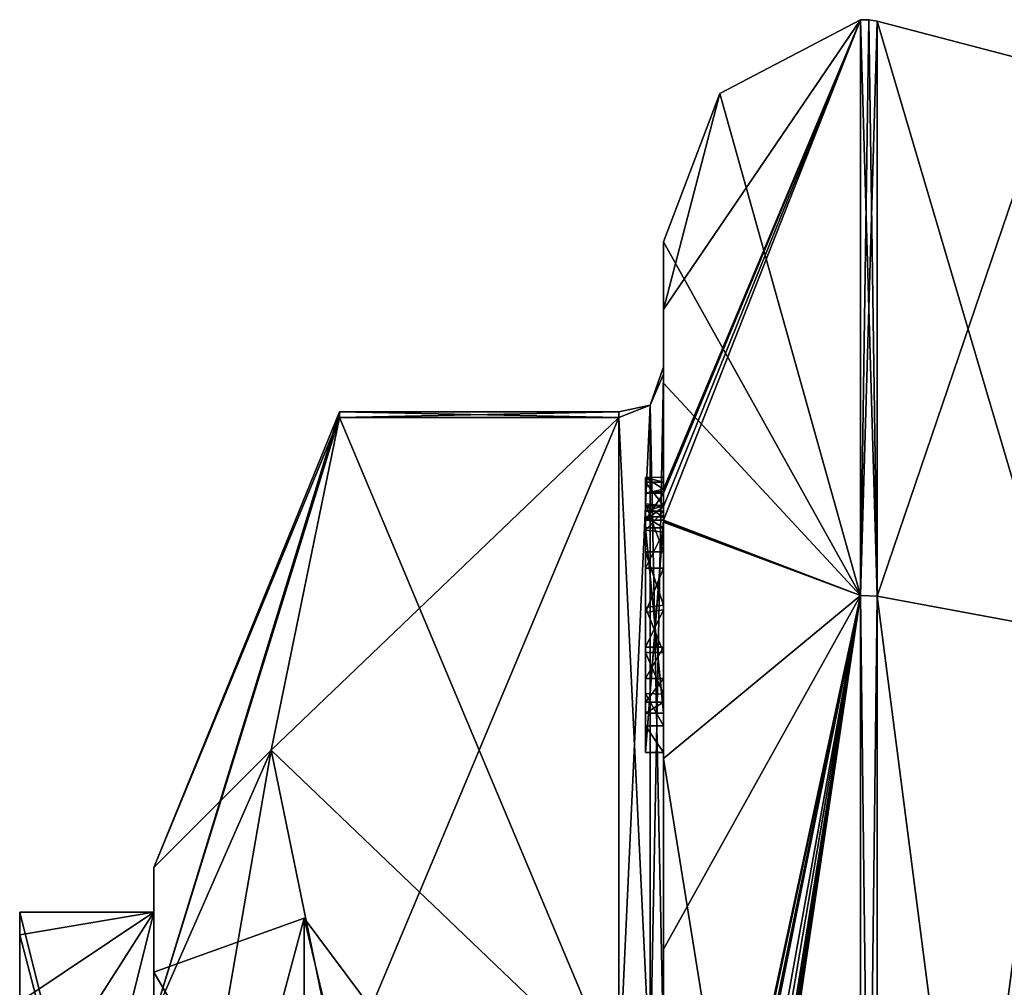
# Model space of a CAD drawing. Extents: x -23 to 470, y -2000 to 0.
# Tile 156 of 246: x -12 to -1, y -17 to -6. Entities that reach past the tile are written whole.
import ezdxf

# ---------------------------------------------------------------- set-up
doc = ezdxf.new("R2010")
doc.units = 0
doc.header["$LTSCALE"] = 68.916985
for name, color, linetype in [('1012', 7, 'CONTINUOUS'), ('1013', 7, 'CONTINUOUS'), ('1021', 7, 'CONTINUOUS'), ('1026', 7, 'CONTINUOUS'), ('1027', 7, 'CONTINUOUS'), ('1028', 7, 'CONTINUOUS'), ('1033', 7, 'CONTINUOUS'), ('1034', 7, 'CONTINUOUS'), ('1035', 7, 'CONTINUOUS'), ('1036', 7, 'CONTINUOUS'), ('1041', 7, 'CONTINUOUS'), ('1042', 7, 'CONTINUOUS'), ('1044', 7, 'CONTINUOUS'), ('1098', 7, 'CONTINUOUS'), ('1099', 7, 'CONTINUOUS'), ('1100', 7, 'CONTINUOUS'), ('1101', 7, 'CONTINUOUS'), ('1102', 7, 'CONTINUOUS'), ('1103', 7, 'CONTINUOUS'), ('1104', 7, 'CONTINUOUS'), ('1105', 7, 'CONTINUOUS'), ('1107', 7, 'CONTINUOUS'), ('1108', 7, 'CONTINUOUS'), ('1114', 7, 'CONTINUOUS'), ('1115', 7, 'CONTINUOUS'), ('1116', 7, 'CONTINUOUS'), ('1117', 7, 'CONTINUOUS'), ('1118', 7, 'CONTINUOUS'), ('1119', 7, 'CONTINUOUS'), ('1120', 7, 'CONTINUOUS'), ('1203', 7, 'CONTINUOUS'), ('1209', 7, 'CONTINUOUS'), ('910', 7, 'CONTINUOUS'), ('911', 7, 'CONTINUOUS'), ('912', 7, 'CONTINUOUS'), ('918', 7, 'CONTINUOUS')]:
    doc.layers.add(name, color=color, linetype=linetype)

msp = doc.modelspace()

# ---------------------------------------------------------------- linework, layer by layer
at = {"layer": '1012', "color": 7, "linetype": 'CONTINUOUS'}
for points in [[(-10.1, -16.671), (-10.1, -22.335, 9.811), (-8.417, -16.064), (-10.1, -16.671)], [(-8.417, -16.064), (-10.1, -22.335, 9.811), (-8.417, -19.56, 8.44), (-8.417, -16.064)], [(-7.35, -17.5), (-8.417, -16.064), (-8.417, -19.56, 8.44), (-7.35, -17.5)]]:
    msp.add_3dface(points, dxfattribs=at)
at = {"layer": '1013', "color": 7, "linetype": 'CONTINUOUS'}
for points in [[(-10.1, -16.671), (-8.417, -16.064), (-8.417, -19.56, -8.44), (-10.1, -16.671)], [(-7.35, -17.5), (-7.35, -20.575, -7.425), (-8.417, -16.064), (-7.35, -17.5)], [(-8.417, -16.064), (-7.35, -20.575, -7.425), (-8.417, -19.56, -8.44), (-8.417, -16.064)], [(-10.1, -22.335, -9.811), (-10.1, -16.671), (-8.417, -19.56, -8.44), (-10.1, -22.335, -9.811)]]:
    msp.add_3dface(points, dxfattribs=at)
at = {"layer": '1021', "linetype": 'CONTINUOUS'}
for points in [[(-10.1, -19.55), (-10.1, -23.763, 7.311), (-10.1, -15.5), (-10.1, -19.55)], [(-10.1, -17.175, -6.249), (-10.1, -19.55), (-10.1, -15.5), (-10.1, -17.175, -6.249)], [(-10.1, -15.5), (-10.1, -23.763, 7.311), (-10.1, -17.175, 6.249), (-10.1, -15.5)]]:
    msp.add_3dface(points, dxfattribs=at)
at = {"layer": '1026', "linetype": 'CONTINUOUS'}
for points in [[(-8.023, -17.907, 14.418), (-4.9, -10.467, 1.532), (-8.786, -14.187, 7.975), (-8.023, -17.907, 14.418)], [(-8.786, -14.187, 7.975), (-4.9, -10.467, 1.532), (-8.023, -10.467, 1.532), (-8.786, -14.187, 7.975)], [(-4.9, -17.907, 14.418), (-4.9, -10.467, 1.532), (-8.023, -17.907, 14.418), (-4.9, -17.907, 14.418)]]:
    msp.add_3dface(points, dxfattribs=at)
at = {"layer": '1027', "linetype": 'CONTINUOUS'}
for points in [[(-8.023, -10.467, -1.532), (-4.9, -17.907, -14.418), (-8.786, -14.187, -7.975), (-8.023, -10.467, -1.532)], [(-4.9, -10.467, -1.532), (-4.9, -17.907, -14.418), (-8.023, -10.467, -1.532), (-4.9, -10.467, -1.532)], [(-8.786, -14.187, -7.975), (-4.9, -17.907, -14.418), (-8.023, -17.907, -14.418), (-8.786, -14.187, -7.975)]]:
    msp.add_3dface(points, dxfattribs=at)
at = {"layer": '1028', "linetype": 'CONTINUOUS'}
for points in [[(-4.4, -8.5), (-4.4, -10.08, -7.69), (-4.4, -9.257, 5.382), (-4.4, -8.5)], [(-4.4, -9.257, 5.382), (-4.4, -10.08, -7.69), (-4.4, -9.9, -0.012), (-4.4, -9.257, 5.382)], [(-4.4, -11.268, 10.015), (-4.4, -9.257, 5.382), (-4.4, -11.133, 9.552), (-4.4, -11.268, 10.015)], [(-4.4, -11.133, 9.552), (-4.4, -9.257, 5.382), (-4.4, -9.979, 1.686), (-4.4, -11.133, 9.552)], [(-4.4, -9.979, 1.686), (-4.4, -9.257, 5.382), (-4.4, -9.9, -0.012), (-4.4, -9.979, 1.686)], [(-4.4, -9.9, -0.012), (-4.4, -10.08, -7.69), (-4.4, -9.979, -1.686), (-4.4, -9.9, -0.012)], [(-4.4, -13.915, 8.604), (-4.4, -13.561, 8.194), (-4.4, -9.979, 1.686), (-4.4, -13.915, 8.604)], [(-4.4, -17.529, 14.764), (-4.4, -13.915, 8.604), (-4.4, -9.979, 1.686), (-4.4, -17.529, 14.764)], [(-4.4, -10.08, -7.69), (-4.4, -14.278, -13.855), (-4.4, -9.979, -1.686), (-4.4, -10.08, -7.69)], [(-4.4, -9.979, -1.686), (-4.4, -14.278, -13.855), (-4.4, -17.529, -14.764), (-4.4, -9.979, -1.686)], [(-4.4, -11.187, 9.097), (-4.4, -11.133, 9.552), (-4.4, -9.979, 1.686), (-4.4, -11.187, 9.097)], [(-4.4, -11.454, 8.634), (-4.4, -11.187, 9.097), (-4.4, -9.979, 1.686), (-4.4, -11.454, 8.634)], [(-4.4, -11.966, 8.23), (-4.4, -11.454, 8.634), (-4.4, -9.979, 1.686), (-4.4, -11.966, 8.23)], [(-4.4, -12.563, 7.993), (-4.4, -11.966, 8.23), (-4.4, -9.979, 1.686), (-4.4, -12.563, 7.993)], [(-4.4, -13.095, 7.988), (-4.4, -12.563, 7.993), (-4.4, -9.979, 1.686), (-4.4, -13.095, 7.988)], [(-4.4, -13.561, 8.194), (-4.4, -13.095, 7.988), (-4.4, -9.979, 1.686), (-4.4, -13.561, 8.194)], [(-4.4, -11.454, 9.579), (-4.4, -11.514, 9.204), (-4.4, -11.578, 9.948), (-4.4, -11.454, 9.579)], [(-4.4, -11.514, 9.204), (-4.4, -11.747, 8.855), (-4.4, -11.578, 9.948), (-4.4, -11.514, 9.204)], [(-4.4, -11.747, 8.855), (-4.4, -11.701, 10.162), (-4.4, -11.578, 9.948), (-4.4, -11.747, 8.855)], [(-4.4, -11.635, 10.603), (-4.4, -14.211, 9.116), (-4.4, -16.414, 15.685), (-4.4, -11.635, 10.603)], [(-4.4, -13.773, 8.966), (-4.4, -11.701, 10.162), (-4.4, -13.65, 8.752), (-4.4, -13.773, 8.966)], [(-4.4, -13.65, 8.752), (-4.4, -11.701, 10.162), (-4.4, -13.385, 8.46), (-4.4, -13.65, 8.752)], [(-4.4, -13.385, 8.46), (-4.4, -11.701, 10.162), (-4.4, -13.035, 8.329), (-4.4, -13.385, 8.46)], [(-4.4, -13.035, 8.329), (-4.4, -11.701, 10.162), (-4.4, -12.616, 8.356), (-4.4, -13.035, 8.329)], [(-4.4, -12.616, 8.356), (-4.4, -11.701, 10.162), (-4.4, -12.151, 8.55), (-4.4, -12.616, 8.356)], [(-4.4, -12.151, 8.55), (-4.4, -11.701, 10.162), (-4.4, -11.747, 8.855), (-4.4, -12.151, 8.55)], [(-4.4, -14.211, 9.116), (-4.4, -13.915, 8.604), (-4.4, -17.529, 14.764), (-4.4, -14.211, 9.116)], [(-4.4, -16.414, 15.685), (-4.4, -14.211, 9.116), (-4.4, -17.529, 14.764), (-4.4, -16.414, 15.685)], [(-4.4, -14.278, -13.855), (-4.4, -20.48, -17.992), (-4.4, -17.529, -14.764), (-4.4, -14.278, -13.855)], [(-4.4, -22.674, 18.759), (-4.4, -16.414, 15.685), (-4.4, -22.674, 18.216), (-4.4, -22.674, 18.759)], [(-4.4, -22.674, 18.216), (-4.4, -16.414, 15.685), (-4.4, -20.45, 16.45), (-4.4, -22.674, 18.216)], [(-4.4, -20.45, 16.45), (-4.4, -16.414, 15.685), (-4.4, -18.961, 15.681), (-4.4, -20.45, 16.45)], [(-4.4, -18.961, 15.681), (-4.4, -16.414, 15.685), (-4.4, -17.529, 14.764), (-4.4, -18.961, 15.681)]]:
    msp.add_3dface(points, dxfattribs=at)
at = {"layer": '1033', "linetype": 'CONTINUOUS'}
for points in [[(-2.195, -6.017), (-2.195, -12.456, -15.544), (-3.769, -6.84), (-2.195, -6.017)], [(-2.195, -12.456, -15.544), (-4.4, -8.5), (-3.769, -6.84), (-2.195, -12.456, -15.544)], [(-4.4, -10.08, -7.69), (-4.4, -8.5), (-2.195, -12.456, -15.544), (-4.4, -10.08, -7.69)], [(-4.4, -14.278, -13.855), (-4.4, -10.08, -7.69), (-2.195, -12.456, -15.544), (-4.4, -14.278, -13.855)], [(-2.195, -28, -21.983), (-4.4, -14.278, -13.855), (-2.195, -12.456, -15.544), (-2.195, -28, -21.983)], [(-4.4, -20.48, -17.992), (-4.4, -14.278, -13.855), (-2.195, -28, -21.983), (-4.4, -20.48, -17.992)]]:
    msp.add_3dface(points, dxfattribs=at)
at = {"layer": '1034', "linetype": 'CONTINUOUS'}
for points in [[(-4.4, -9.257, 5.382), (-4.4, -11.268, 10.015), (-2.195, -6.017), (-4.4, -9.257, 5.382)], [(-4.4, -9.257, 5.382), (-2.195, -6.017), (-3.769, -6.84), (-4.4, -9.257, 5.382)], [(-2.195, -6.017), (-4.4, -11.268, 10.015), (-4.4, -11.288, 10.053), (-2.195, -6.017)], [(-4.4, -11.31, 10.091), (-2.195, -6.017), (-4.4, -11.288, 10.053), (-4.4, -11.31, 10.091)], [(-2.195, -6.017), (-4.4, -11.31, 10.091), (-4.4, -11.461, 10.354), (-2.195, -6.017)], [(-2.195, -12.456, 15.544), (-2.195, -6.017), (-4.4, -11.613, 10.616), (-2.195, -12.456, 15.544)], [(-4.4, -11.613, 10.616), (-2.195, -6.017), (-4.4, -11.461, 10.354), (-4.4, -11.613, 10.616)], [(-4.4, -8.5), (-4.4, -9.257, 5.382), (-3.769, -6.84), (-4.4, -8.5)], [(-4.4, -11.624, 10.61), (-2.195, -12.456, 15.544), (-4.4, -11.613, 10.616), (-4.4, -11.624, 10.61)], [(-4.4, -11.635, 10.603), (-2.195, -12.456, 15.544), (-4.4, -11.624, 10.61), (-4.4, -11.635, 10.603)], [(-4.4, -11.635, 10.603), (-4.4, -16.414, 15.685), (-2.195, -12.456, 15.544), (-4.4, -11.635, 10.603)], [(-4.4, -16.414, 15.685), (-4.4, -22.674, 18.759), (-2.195, -12.456, 15.544), (-4.4, -16.414, 15.685)], [(-2.195, -12.456, 15.544), (-4.4, -22.674, 18.759), (-4.374, -22.674, 19.134), (-2.195, -12.456, 15.544)], [(-2.195, -12.456, 15.544), (-4.4, -26.56, 19.447), (-4.4, -26.884, 19.5), (-2.195, -12.456, 15.544)], [(-4.4, -26.56, 19.447), (-2.195, -12.456, 15.544), (-4.399, -26.227, 19.5), (-4.4, -26.56, 19.447)], [(-2.195, -28, 21.983), (-2.195, -12.456, 15.544), (-4.4, -27.249, 19.5), (-2.195, -28, 21.983)], [(-4.4, -27.249, 19.5), (-2.195, -12.456, 15.544), (-4.4, -27.067, 19.5), (-4.4, -27.249, 19.5)], [(-4.4, -27.067, 19.5), (-2.195, -12.456, 15.544), (-4.4, -26.884, 19.5), (-4.4, -27.067, 19.5)], [(-4.399, -26.227, 19.5), (-2.195, -12.456, 15.544), (-4.394, -25.404, 19.5), (-4.399, -26.227, 19.5)], [(-4.394, -25.404, 19.5), (-2.195, -12.456, 15.544), (-4.383, -24.594, 19.5), (-4.394, -25.404, 19.5)], [(-4.383, -24.594, 19.5), (-2.195, -12.456, 15.544), (-4.32, -23.021, 19.5), (-4.383, -24.594, 19.5)], [(-4.296, -22.674, 19.5), (-2.195, -12.456, 15.544), (-4.374, -22.674, 19.134), (-4.296, -22.674, 19.5)], [(-4.32, -23.021, 19.5), (-2.195, -12.456, 15.544), (-4.296, -22.674, 19.5), (-4.32, -23.021, 19.5)]]:
    msp.add_3dface(points, dxfattribs=at)
at = {"layer": '1035', "linetype": 'CONTINUOUS'}
for points in [[(-2.009, -12.465, 15.535), (0, -6.556), (-2.009, -6.03, 0), (-2.009, -12.465, 15.535)], [(0, -12.837, 15.164), (0, -6.556), (-2.009, -12.465, 15.535), (0, -12.837, 15.164)], [(-2.009, -28, 21.97), (0, -12.837, 15.164), (-2.009, -12.465, 15.535), (-2.009, -28, 21.97)], [(0, -28, 21.444), (0, -12.837, 15.164), (-2.009, -28, 21.97), (0, -28, 21.444)]]:
    msp.add_3dface(points, dxfattribs=at)
at = {"layer": '1036', "linetype": 'CONTINUOUS'}
for points in [[(0, -6.556), (0, -12.837, -15.164), (-2.009, -6.03, 0), (0, -6.556)], [(-2.009, -6.03, 0), (0, -12.837, -15.164), (-2.009, -12.465, -15.535), (-2.009, -6.03, 0)], [(0, -12.837, -15.164), (0, -28, -21.444), (-2.009, -12.465, -15.535), (0, -12.837, -15.164)], [(-2.009, -12.465, -15.535), (0, -28, -21.444), (-2.009, -28, -21.97), (-2.009, -12.465, -15.535)]]:
    msp.add_3dface(points, dxfattribs=at)
at = {"layer": '1041', "linetype": 'CONTINUOUS'}
for points in [[(-2.009, -12.465, -15.535), (-2.195, -6.017), (-2.102, -6.015, 0), (-2.009, -12.465, -15.535)], [(-2.195, -12.456, -15.544), (-2.195, -6.017), (-2.009, -12.465, -15.535), (-2.195, -12.456, -15.544)], [(-2.009, -6.03, 0), (-2.009, -12.465, -15.535), (-2.102, -6.015, 0), (-2.009, -6.03, 0)], [(-2.195, -28, -21.983), (-2.195, -12.456, -15.544), (-2.009, -28, -21.97), (-2.195, -28, -21.983)], [(-2.195, -12.456, -15.544), (-2.009, -12.465, -15.535), (-2.009, -28, -21.97), (-2.195, -12.456, -15.544)]]:
    msp.add_3dface(points, dxfattribs=at)
at = {"layer": '1042', "linetype": 'CONTINUOUS'}
for points in [[(-2.195, -6.017), (-2.195, -12.456, 15.544), (-2.102, -6.015, 0), (-2.195, -6.017)], [(-2.195, -12.456, 15.544), (-2.009, -6.03, 0), (-2.102, -6.015, 0), (-2.195, -12.456, 15.544)], [(-2.195, -12.456, 15.544), (-2.009, -12.465, 15.535), (-2.009, -6.03, 0), (-2.195, -12.456, 15.544)], [(-2.195, -12.456, 15.544), (-2.195, -28, 21.983), (-2.009, -12.465, 15.535), (-2.195, -12.456, 15.544)], [(-2.195, -28, 21.983), (-2.009, -28, 21.97), (-2.009, -12.465, 15.535), (-2.195, -28, 21.983)]]:
    msp.add_3dface(points, dxfattribs=at)
at = {"layer": '1044', "linetype": 'CONTINUOUS'}
for points in [[(-10.1, -15.5), (-10.1, -17.175, 6.249), (-8.023, -10.4), (-10.1, -15.5)], [(-8.023, -10.467, -1.532), (-10.1, -15.5), (-8.023, -10.4), (-8.023, -10.467, -1.532)], [(-10.1, -17.175, 6.249), (-8.023, -10.467, 1.532), (-8.023, -10.4), (-10.1, -17.175, 6.249)], [(-10.1, -15.5), (-8.023, -10.467, -1.532), (-8.786, -14.187, -7.975), (-10.1, -15.5)], [(-10.1, -17.175, 6.249), (-8.786, -14.187, 7.975), (-8.023, -10.467, 1.532), (-10.1, -17.175, 6.249)], [(-10.1, -17.175, -6.249), (-10.1, -15.5), (-8.786, -14.187, -7.975), (-10.1, -17.175, -6.249)], [(-10.1, -17.175, -6.249), (-8.786, -14.187, -7.975), (-8.023, -17.907, -14.418), (-10.1, -17.175, -6.249)], [(-10.1, -17.175, 6.249), (-10.1, -21.751, 10.825), (-8.786, -14.187, 7.975), (-10.1, -17.175, 6.249)], [(-10.1, -21.751, 10.825), (-8.023, -17.907, 14.418), (-8.786, -14.187, 7.975), (-10.1, -21.751, 10.825)]]:
    msp.add_3dface(points, dxfattribs=at)
at = {"layer": '1098', "linetype": 'CONTINUOUS'}
for points in [[(-4.6, -11.136, 9.59), (-4.6, -11.187, 9.097), (-4.6, -11.578, 9.948), (-4.6, -11.136, 9.59)], [(-4.6, -11.136, 9.59), (-4.6, -11.613, 10.616), (-4.6, -11.31, 10.091), (-4.6, -11.136, 9.59)], [(-4.6, -11.613, 10.616), (-4.6, -11.136, 9.59), (-4.6, -11.578, 9.948), (-4.6, -11.613, 10.616)], [(-4.6, -11.453, 9.57), (-4.6, -11.187, 9.097), (-4.6, -11.514, 9.204), (-4.6, -11.453, 9.57)], [(-4.6, -11.578, 9.948), (-4.6, -11.187, 9.097), (-4.6, -11.453, 9.57), (-4.6, -11.578, 9.948)], [(-4.6, -11.187, 9.097), (-4.6, -11.431, 8.659), (-4.6, -11.514, 9.204), (-4.6, -11.187, 9.097)], [(-4.6, -11.514, 9.204), (-4.6, -11.431, 8.659), (-4.6, -11.724, 8.879), (-4.6, -11.514, 9.204)], [(-4.6, -11.431, 8.659), (-4.6, -11.966, 8.23), (-4.6, -11.724, 8.879), (-4.6, -11.431, 8.659)], [(-4.6, -11.701, 10.162), (-4.6, -11.613, 10.616), (-4.6, -11.578, 9.948), (-4.6, -11.701, 10.162)], [(-4.6, -14.211, 9.116), (-4.6, -11.613, 10.616), (-4.6, -13.773, 8.966), (-4.6, -14.211, 9.116)], [(-4.6, -11.613, 10.616), (-4.6, -11.701, 10.162), (-4.6, -13.773, 8.966), (-4.6, -11.613, 10.616)], [(-4.6, -11.724, 8.879), (-4.6, -11.966, 8.23), (-4.6, -12.151, 8.55), (-4.6, -11.724, 8.879)], [(-4.6, -11.966, 8.23), (-4.6, -12.59, 7.986), (-4.6, -12.151, 8.55), (-4.6, -11.966, 8.23)], [(-4.6, -12.151, 8.55), (-4.6, -12.59, 7.986), (-4.6, -12.646, 8.348), (-4.6, -12.151, 8.55)], [(-4.6, -12.646, 8.348), (-4.6, -12.59, 7.986), (-4.6, -13.035, 8.329), (-4.6, -12.646, 8.348)], [(-4.6, -12.59, 7.986), (-4.6, -13.095, 7.988), (-4.6, -13.035, 8.329), (-4.6, -12.59, 7.986)], [(-4.6, -13.035, 8.329), (-4.6, -13.095, 7.988), (-4.6, -13.386, 8.46), (-4.6, -13.035, 8.329)], [(-4.6, -13.095, 7.988), (-4.6, -13.553, 8.187), (-4.6, -13.386, 8.46), (-4.6, -13.095, 7.988)], [(-4.6, -13.386, 8.46), (-4.6, -13.553, 8.187), (-4.6, -13.65, 8.752), (-4.6, -13.386, 8.46)], [(-4.6, -13.553, 8.187), (-4.6, -13.915, 8.604), (-4.6, -13.773, 8.966), (-4.6, -13.553, 8.187)], [(-4.6, -13.65, 8.752), (-4.6, -13.553, 8.187), (-4.6, -13.773, 8.966), (-4.6, -13.65, 8.752)], [(-4.6, -13.915, 8.604), (-4.6, -14.211, 9.116), (-4.6, -13.773, 8.966), (-4.6, -13.915, 8.604)]]:
    msp.add_3dface(points, dxfattribs=at)
at = {"layer": '1099', "linetype": 'CONTINUOUS'}
for points in [[(-4.4, -13.915, 8.604), (-4.4, -14.211, 9.116), (-4.6, -13.915, 8.604), (-4.4, -13.915, 8.604)], [(-4.4, -14.211, 9.116), (-4.6, -14.211, 9.116), (-4.6, -13.915, 8.604), (-4.4, -14.211, 9.116)]]:
    msp.add_3dface(points, dxfattribs=at)
at = {"layer": '1100', "linetype": 'CONTINUOUS'}
for points in [[(-4.4, -13.095, 7.988), (-4.4, -13.561, 8.194), (-4.6, -13.095, 7.988), (-4.4, -13.095, 7.988)], [(-4.4, -13.561, 8.194), (-4.6, -13.553, 8.187), (-4.6, -13.095, 7.988), (-4.4, -13.561, 8.194)], [(-4.4, -13.561, 8.194), (-4.4, -13.915, 8.604), (-4.6, -13.553, 8.187), (-4.4, -13.561, 8.194)], [(-4.4, -13.915, 8.604), (-4.6, -13.915, 8.604), (-4.6, -13.553, 8.187), (-4.4, -13.915, 8.604)]]:
    msp.add_3dface(points, dxfattribs=at)
at = {"layer": '1101', "linetype": 'CONTINUOUS'}
for points in [[(-4.4, -11.966, 8.23), (-4.4, -12.563, 7.993), (-4.6, -11.966, 8.23), (-4.4, -11.966, 8.23)], [(-4.4, -12.563, 7.993), (-4.6, -12.59, 7.986), (-4.6, -11.966, 8.23), (-4.4, -12.563, 7.993)], [(-4.4, -12.563, 7.993), (-4.4, -13.095, 7.988), (-4.6, -12.59, 7.986), (-4.4, -12.563, 7.993)], [(-4.4, -13.095, 7.988), (-4.6, -13.095, 7.988), (-4.6, -12.59, 7.986), (-4.4, -13.095, 7.988)]]:
    msp.add_3dface(points, dxfattribs=at)
at = {"layer": '1102', "linetype": 'CONTINUOUS'}
for points in [[(-4.4, -11.187, 9.097), (-4.4, -11.454, 8.634), (-4.6, -11.187, 9.097), (-4.4, -11.187, 9.097)], [(-4.4, -11.454, 8.634), (-4.6, -11.431, 8.659), (-4.6, -11.187, 9.097), (-4.4, -11.454, 8.634)], [(-4.4, -11.454, 8.634), (-4.4, -11.966, 8.23), (-4.6, -11.431, 8.659), (-4.4, -11.454, 8.634)], [(-4.4, -11.966, 8.23), (-4.6, -11.966, 8.23), (-4.6, -11.431, 8.659), (-4.4, -11.966, 8.23)]]:
    msp.add_3dface(points, dxfattribs=at)
at = {"layer": '1103', "linetype": 'CONTINUOUS'}
for points in [[(-4.4, -11.268, 10.015), (-4.4, -11.133, 9.552), (-4.6, -11.136, 9.59), (-4.4, -11.268, 10.015)], [(-4.4, -11.133, 9.552), (-4.4, -11.187, 9.097), (-4.6, -11.136, 9.59), (-4.4, -11.133, 9.552)], [(-4.4, -11.268, 10.015), (-4.6, -11.136, 9.59), (-4.6, -11.31, 10.091), (-4.4, -11.268, 10.015)], [(-4.4, -11.187, 9.097), (-4.6, -11.187, 9.097), (-4.6, -11.136, 9.59), (-4.4, -11.187, 9.097)], [(-4.4, -11.288, 10.053), (-4.4, -11.268, 10.015), (-4.6, -11.31, 10.091), (-4.4, -11.288, 10.053)], [(-4.4, -11.31, 10.091), (-4.4, -11.288, 10.053), (-4.6, -11.31, 10.091), (-4.4, -11.31, 10.091)]]:
    msp.add_3dface(points, dxfattribs=at)
at = {"layer": '1104', "linetype": 'CONTINUOUS'}
for points in [[(-4.4, -11.461, 10.354), (-4.4, -11.31, 10.091), (-4.6, -11.613, 10.616), (-4.4, -11.461, 10.354)], [(-4.6, -11.613, 10.616), (-4.4, -11.31, 10.091), (-4.6, -11.31, 10.091), (-4.6, -11.613, 10.616)], [(-4.4, -11.613, 10.616), (-4.4, -11.461, 10.354), (-4.6, -11.613, 10.616), (-4.4, -11.613, 10.616)]]:
    msp.add_3dface(points, dxfattribs=at)
at = {"layer": '1105', "linetype": 'CONTINUOUS'}
for points in [[(-4.4, -11.624, 10.61), (-4.4, -11.613, 10.616), (-4.6, -14.211, 9.116), (-4.4, -11.624, 10.61)], [(-4.4, -11.613, 10.616), (-4.6, -11.613, 10.616), (-4.6, -14.211, 9.116), (-4.4, -11.613, 10.616)], [(-4.4, -11.635, 10.603), (-4.4, -11.624, 10.61), (-4.6, -14.211, 9.116), (-4.4, -11.635, 10.603)], [(-4.4, -14.211, 9.116), (-4.4, -11.635, 10.603), (-4.6, -14.211, 9.116), (-4.4, -14.211, 9.116)]]:
    msp.add_3dface(points, dxfattribs=at)
at = {"layer": '1107', "linetype": 'CONTINUOUS'}
for points in [[(-4.4, -17.529, 14.764), (-4.4, -9.979, 1.686), (-4.549, -10.326, 1.576), (-4.4, -17.529, 14.764)], [(-4.549, -10.326, 1.576), (-4.9, -10.467, 1.532), (-4.549, -17.798, 14.518), (-4.549, -10.326, 1.576)], [(-4.4, -17.529, 14.764), (-4.549, -10.326, 1.576), (-4.549, -17.798, 14.518), (-4.4, -17.529, 14.764)], [(-4.9, -10.467, 1.532), (-4.9, -17.907, 14.418), (-4.549, -17.798, 14.518), (-4.9, -10.467, 1.532)]]:
    msp.add_3dface(points, dxfattribs=at)
at = {"layer": '1108', "linetype": 'CONTINUOUS'}
for points in [[(-4.4, -9.979, -1.686), (-4.4, -17.529, -14.764), (-4.549, -17.798, -14.518), (-4.4, -9.979, -1.686)], [(-4.4, -9.979, -1.686), (-4.549, -17.798, -14.518), (-4.549, -10.326, -1.576), (-4.4, -9.979, -1.686)], [(-4.9, -17.907, -14.418), (-4.9, -10.467, -1.532), (-4.549, -10.326, -1.576), (-4.9, -17.907, -14.418)], [(-4.549, -17.798, -14.518), (-4.9, -17.907, -14.418), (-4.549, -10.326, -1.576), (-4.549, -17.798, -14.518)]]:
    msp.add_3dface(points, dxfattribs=at)
at = {"layer": '1114', "linetype": 'CONTINUOUS'}
for points in [[(-4.4, -11.701, 10.162), (-4.4, -13.773, 8.966), (-4.6, -11.701, 10.162), (-4.4, -11.701, 10.162)], [(-4.6, -11.701, 10.162), (-4.4, -13.773, 8.966), (-4.6, -13.773, 8.966), (-4.6, -11.701, 10.162)]]:
    msp.add_3dface(points, dxfattribs=at)
at = {"layer": '1115', "linetype": 'CONTINUOUS'}
for points in [[(-4.4, -13.773, 8.966), (-4.4, -13.65, 8.752), (-4.6, -13.773, 8.966), (-4.4, -13.773, 8.966)], [(-4.4, -13.65, 8.752), (-4.6, -13.65, 8.752), (-4.6, -13.773, 8.966), (-4.4, -13.65, 8.752)]]:
    msp.add_3dface(points, dxfattribs=at)
at = {"layer": '1116', "linetype": 'CONTINUOUS'}
for points in [[(-4.4, -13.385, 8.46), (-4.4, -13.035, 8.329), (-4.6, -13.386, 8.46), (-4.4, -13.385, 8.46)], [(-4.4, -13.035, 8.329), (-4.6, -13.035, 8.329), (-4.6, -13.386, 8.46), (-4.4, -13.035, 8.329)], [(-4.4, -13.65, 8.752), (-4.4, -13.385, 8.46), (-4.6, -13.65, 8.752), (-4.4, -13.65, 8.752)], [(-4.4, -13.385, 8.46), (-4.6, -13.386, 8.46), (-4.6, -13.65, 8.752), (-4.4, -13.385, 8.46)]]:
    msp.add_3dface(points, dxfattribs=at)
at = {"layer": '1117', "linetype": 'CONTINUOUS'}
for points in [[(-4.4, -12.616, 8.356), (-4.4, -12.151, 8.55), (-4.6, -12.646, 8.348), (-4.4, -12.616, 8.356)], [(-4.4, -12.151, 8.55), (-4.6, -12.151, 8.55), (-4.6, -12.646, 8.348), (-4.4, -12.151, 8.55)], [(-4.4, -13.035, 8.329), (-4.4, -12.616, 8.356), (-4.6, -13.035, 8.329), (-4.4, -13.035, 8.329)], [(-4.4, -12.616, 8.356), (-4.6, -12.646, 8.348), (-4.6, -13.035, 8.329), (-4.4, -12.616, 8.356)]]:
    msp.add_3dface(points, dxfattribs=at)
at = {"layer": '1118', "linetype": 'CONTINUOUS'}
for points in [[(-4.4, -11.747, 8.855), (-4.4, -11.514, 9.204), (-4.6, -11.724, 8.879), (-4.4, -11.747, 8.855)], [(-4.4, -11.514, 9.204), (-4.6, -11.514, 9.204), (-4.6, -11.724, 8.879), (-4.4, -11.514, 9.204)], [(-4.4, -11.747, 8.855), (-4.6, -11.724, 8.879), (-4.6, -12.151, 8.55), (-4.4, -11.747, 8.855)], [(-4.4, -12.151, 8.55), (-4.4, -11.747, 8.855), (-4.6, -12.151, 8.55), (-4.4, -12.151, 8.55)]]:
    msp.add_3dface(points, dxfattribs=at)
at = {"layer": '1119', "linetype": 'CONTINUOUS'}
for points in [[(-4.4, -11.454, 9.579), (-4.4, -11.578, 9.948), (-4.6, -11.453, 9.57), (-4.4, -11.454, 9.579)], [(-4.4, -11.454, 9.579), (-4.6, -11.453, 9.57), (-4.6, -11.514, 9.204), (-4.4, -11.454, 9.579)], [(-4.4, -11.578, 9.948), (-4.6, -11.578, 9.948), (-4.6, -11.453, 9.57), (-4.4, -11.578, 9.948)], [(-4.4, -11.514, 9.204), (-4.4, -11.454, 9.579), (-4.6, -11.514, 9.204), (-4.4, -11.514, 9.204)]]:
    msp.add_3dface(points, dxfattribs=at)
at = {"layer": '1120', "linetype": 'CONTINUOUS'}
for points in [[(-4.4, -11.578, 9.948), (-4.4, -11.701, 10.162), (-4.6, -11.578, 9.948), (-4.4, -11.578, 9.948)], [(-4.4, -11.701, 10.162), (-4.6, -11.701, 10.162), (-4.6, -11.578, 9.948), (-4.4, -11.701, 10.162)]]:
    msp.add_3dface(points, dxfattribs=at)
at = {"layer": '1203', "linetype": 'CONTINUOUS'}
for points in [[(-8.023, -10.467, 1.532), (-4.9, -10.467, 1.532), (-4.9, -10.4, -0.01), (-8.023, -10.467, 1.532)], [(-8.023, -10.4), (-8.023, -10.467, 1.532), (-4.9, -10.4, -0.01), (-8.023, -10.4)], [(-4.9, -10.467, -1.532), (-8.023, -10.467, -1.532), (-8.023, -10.4), (-4.9, -10.467, -1.532)], [(-4.9, -10.467, -1.532), (-8.023, -10.4), (-4.9, -10.4, -0.01), (-4.9, -10.467, -1.532)]]:
    msp.add_3dface(points, dxfattribs=at)
at = {"layer": '1209', "linetype": 'CONTINUOUS'}
for points in [[(-4.4, -9.979, 1.686), (-4.4, -9.9, -0.012), (-4.549, -10.326, -1.576), (-4.4, -9.979, 1.686)], [(-4.4, -9.9, -0.012), (-4.4, -9.979, -1.686), (-4.549, -10.326, -1.576), (-4.4, -9.9, -0.012)], [(-4.4, -9.979, 1.686), (-4.549, -10.326, -1.576), (-4.549, -10.326, 1.576), (-4.4, -9.979, 1.686)], [(-4.9, -10.4, -0.01), (-4.9, -10.467, 1.532), (-4.549, -10.326, 1.576), (-4.9, -10.4, -0.01)], [(-4.9, -10.467, -1.532), (-4.9, -10.4, -0.01), (-4.549, -10.326, 1.576), (-4.9, -10.467, -1.532)], [(-4.549, -10.326, -1.576), (-4.9, -10.467, -1.532), (-4.549, -10.326, 1.576), (-4.549, -10.326, -1.576)]]:
    msp.add_3dface(points, dxfattribs=at)
at = {"layer": '910', "color": 7, "linetype": 'CONTINUOUS'}
for points in [[(-10.1, -16), (-10.1, -22, -10.392), (-11.6, -16), (-10.1, -16)], [(-11.6, -16), (-10.1, -22, -10.392), (-11.6, -16.253, -2.45), (-11.6, -16)], [(-11.6, -16.253, -2.45), (-10.1, -22, -10.392), (-11.6, -17, -4.796), (-11.6, -16.253, -2.45)]]:
    msp.add_3dface(points, dxfattribs=at)
at = {"layer": '911', "color": 7, "linetype": 'CONTINUOUS'}
for points in [[(-10.1, -16), (-11.6, -16), (-11.6, -16.253, 2.45), (-10.1, -16)], [(-11.6, -22, 10.392), (-10.1, -16), (-11.6, -18.347, 7.128), (-11.6, -22, 10.392)], [(-10.1, -16), (-11.6, -22, 10.392), (-10.1, -22, 10.392), (-10.1, -16)], [(-11.6, -18.347, 7.128), (-10.1, -16), (-11.6, -17, 4.796), (-11.6, -18.347, 7.128)], [(-11.6, -17, 4.796), (-10.1, -16), (-11.6, -16.253, 2.45), (-11.6, -17, 4.796)]]:
    msp.add_3dface(points, dxfattribs=at)
at = {"layer": '912', "color": 7, "linetype": 'CONTINUOUS'}
for points in [[(-10.1, -22, -10.392), (-10.1, -16), (-10.1, -16.671), (-10.1, -22, -10.392)], [(-10.1, -16), (-10.1, -22, 10.392), (-10.1, -16.671), (-10.1, -16)], [(-10.1, -22, -10.392), (-10.1, -16.671), (-10.1, -22.335, -9.811), (-10.1, -22, -10.392)], [(-10.1, -22, 10.392), (-10.1, -22.335, 9.811), (-10.1, -16.671), (-10.1, -22, 10.392)]]:
    msp.add_3dface(points, dxfattribs=at)
at = {"layer": '918', "color": 7, "linetype": 'CONTINUOUS'}
for points in [[(-11.6, -16), (-11.6, -16.253, -2.45), (-11.6, -16.253, 2.45), (-11.6, -16)], [(-11.6, -16.253, -2.45), (-11.6, -17, -4.796), (-11.6, -16.253, 2.45), (-11.6, -16.253, -2.45)], [(-11.6, -17, -4.796), (-11.6, -17, 4.796), (-11.6, -16.253, 2.45), (-11.6, -17, -4.796)]]:
    msp.add_3dface(points, dxfattribs=at)

doc.saveas('drawing.dxf')
